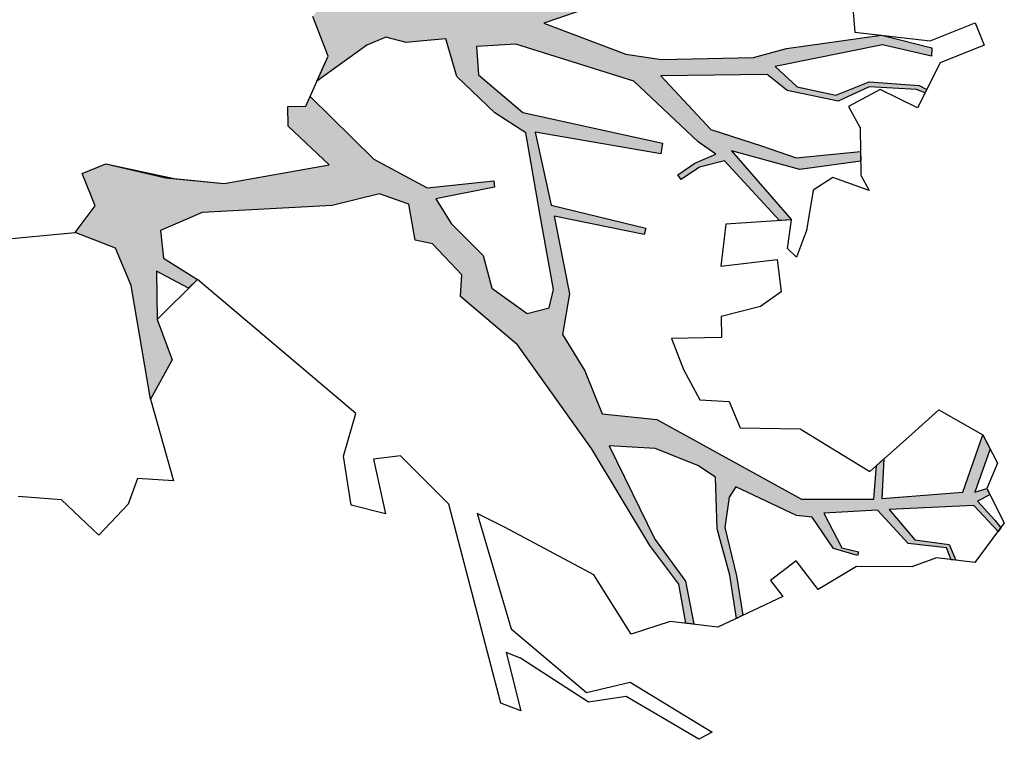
# Model space of a CAD drawing. Header units: feet. Extents: x 1377751 to 1381179, y 448542 to 452320.
# Tile 168 of 205: x 1377780.19 to 1377786.75, y 450241.24 to 450246.04. Entities that reach past the tile are written whole.
import ezdxf

# ---------------------------------------------------------------- set-up
doc = ezdxf.new("R2010")
doc.units = ezdxf.units.FT
doc.header["$MEASUREMENT"] = 0
doc.layers.add('MA- HONEY LOCUST TREE', color=3, linetype='Continuous')
doc.layers.add('VG_P_Cells', color=3, linetype='Continuous')

# ---------------------------------------------------------------- blocks, each defined once
blk = doc.blocks.new('HONEY LOCUST')
at = {"layer": 'MA- HONEY LOCUST TREE'}
h = blk.add_hatch(color=256, dxfattribs=at)
h.dxf.hatch_style = 1
edge = h.paths.add_edge_path()
edge.add_line((0.8085, 3.5453), (0.7696, 4.0607))
edge.add_line((0.7696, 4.0607), (0.6314, 4.6104))
edge.add_line((0.6314, 4.6104), (0.5026, 4.8031))
edge.add_line((0.5026, 4.8031), (0.2109, 4.9619))
edge.add_line((0.2109, 4.9619), (0.2039, 5.5273))
edge.add_line((0.2039, 5.5273), (0.2179, 5.5271))
edge.add_line((0.2179, 5.5271), (0.2493, 5.0074))
edge.add_line((0.2493, 5.0074), (0.5322, 4.855))
edge.add_line((0.5322, 4.855), (0.6364, 4.8914))
edge.add_line((0.6364, 4.8914), (0.5057, 5.4099))
edge.add_line((0.5057, 5.4099), (0.363, 5.5779))
edge.add_line((0.363, 5.5779), (0.2763, 5.5973))
edge.add_line((0.2763, 5.5973), (0.2805, 5.616))
edge.add_line((0.2805, 5.616), (0.3841, 5.5929))
edge.add_line((0.3841, 5.5929), (0.5169, 5.4469))
edge.add_line((0.5169, 5.4469), (0.5318, 5.5169))
edge.add_line((0.5318, 5.5169), (0.543, 5.5048))
edge.add_line((0.543, 5.5048), (0.5359, 5.4359))
edge.add_line((0.5359, 5.4359), (0.6832, 4.9115))
edge.add_line((0.6832, 4.9115), (0.7496, 4.6061))
edge.add_line((0.7496, 4.6061), (0.8749, 4.1504))
edge.add_line((0.8749, 4.1504), (0.9442, 3.8979))
edge.add_line((0.9442, 3.8979), (0.9636, 3.6505))
edge.add_line((0.9636, 3.6505), (1.2074, 3.7311))
edge.add_line((1.2074, 3.7311), (1.4297, 4.1168))
edge.add_line((1.4297, 4.1168), (1.4472, 4.6018))
edge.add_line((1.4472, 4.6018), (1.3296, 4.9445))
edge.add_line((1.3296, 4.9445), (0.9753, 5.393))
edge.add_line((0.9753, 5.393), (0.5625, 5.8956))
edge.add_line((0.5625, 5.8956), (0.3875, 5.9754))
edge.add_line((0.3875, 5.9754), (0.1346, 6.2614))
edge.add_line((0.1346, 6.2614), (0.2048, 6.3444))
edge.add_line((0.2048, 6.3444), (0.4732, 6.0805))
edge.add_line((0.4732, 6.0805), (0.5552, 6.0741))
edge.add_line((0.5552, 6.0741), (0.9249, 5.6888))
edge.add_line((0.9249, 5.6888), (1.4439, 5.0896))
edge.add_line((1.4439, 5.0896), (1.3326, 5.6272))
edge.add_line((1.3326, 5.6272), (1.3091, 5.7827))
edge.add_line((1.3091, 5.7827), (1.053, 6.2853))
edge.add_line((1.053, 6.2853), (1.0565, 6.4715))
edge.add_line((1.0565, 6.4715), (1.3877, 5.8777))
edge.add_line((1.3877, 5.8777), (1.4508, 5.9963))
edge.add_line((1.4508, 5.9963), (1.5535, 6.247))
edge.add_line((1.5535, 6.247), (1.5277, 6.474))
edge.add_line((1.5277, 6.474), (1.4478, 6.6782))
edge.add_line((1.4478, 6.6782), (1.4437, 6.8717))
edge.add_line((1.4437, 6.8717), (1.5044, 6.873))
edge.add_line((1.5044, 6.873), (1.5135, 6.679))
edge.add_line((1.5135, 6.679), (1.5833, 6.507))
edge.add_line((1.5833, 6.507), (1.6093, 6.3807))
edge.add_line((1.6093, 6.3807), (1.7184, 6.5637))
edge.add_line((1.7184, 6.5637), (1.8068, 6.5962))
edge.add_line((1.8068, 6.5962), (1.6934, 6.355))
edge.add_line((1.6934, 6.355), (1.6367, 6.1322))
edge.add_line((1.6367, 6.1322), (1.4739, 5.7701))
edge.add_line((1.4739, 5.7701), (1.6179, 5.1482))
edge.add_line((1.6179, 5.1482), (1.6881, 4.7956))
edge.add_line((1.6881, 4.7956), (1.9635, 5.309))
edge.add_line((1.9635, 5.309), (2.0308, 5.5411))
edge.add_line((2.0308, 5.5411), (2.0985, 6.1495))
edge.add_line((2.0985, 6.1495), (2.0689, 6.3766))
edge.add_line((2.0689, 6.3766), (2.0637, 7.0154))
edge.add_line((2.0637, 7.0154), (2.1918, 7.3378))
edge.add_line((2.1918, 7.3378), (2.2456, 7.3271))
edge.add_line((2.2456, 7.3271), (2.129, 7.0139))
edge.add_line((2.129, 7.0139), (2.1781, 6.2853))
edge.add_line((2.1781, 6.2853), (2.3304, 6.414))
edge.add_line((2.3304, 6.414), (2.4193, 6.6616))
edge.add_line((2.4193, 6.6616), (2.3606, 6.8935))
edge.add_line((2.3606, 6.8935), (2.4298, 7.2204))
edge.add_line((2.4298, 7.2204), (2.4615, 7.2677))
edge.add_line((2.4615, 7.2677), (2.482, 7.254))
edge.add_line((2.482, 7.254), (2.4543, 7.1979))
edge.add_line((2.4543, 7.1979), (2.3935, 6.8886))
edge.add_line((2.3935, 6.8886), (2.4609, 6.6708))
edge.add_line((2.4609, 6.6708), (2.3467, 6.3442))
edge.add_line((2.3467, 6.3442), (2.2218, 6.2252))
edge.add_line((2.2218, 6.2252), (2.1381, 5.5209))
edge.add_line((2.1381, 5.5209), (2.5367, 5.8053))
edge.add_line((2.5367, 5.8053), (2.6881, 6.1258))
edge.add_line((2.6881, 6.1258), (2.798, 6.3446))
edge.add_line((2.798, 6.3446), (2.8126, 6.7748))
edge.add_line((2.8126, 6.7748), (2.8785, 6.7671))
edge.add_line((2.8785, 6.7671), (2.8784, 6.357))
edge.add_line((2.8784, 6.357), (2.6959, 5.9226))
edge.add_line((2.6959, 5.9226), (3.204, 6.2589))
edge.add_line((3.204, 6.2589), (3.1984, 6.178))
edge.add_line((3.1984, 6.178), (2.7553, 5.8679))
edge.add_line((2.7553, 5.8679), (2.7754, 5.698))
edge.add_line((2.7754, 5.698), (2.8409, 5.5649))
edge.add_line((2.8409, 5.5649), (2.8056, 5.5476))
edge.add_line((2.8056, 5.5476), (2.7453, 5.6703))
edge.add_line((2.7453, 5.6703), (2.7038, 5.8157))
edge.add_line((2.7038, 5.8157), (2.6062, 5.7104))
edge.add_line((2.6062, 5.7104), (2.1492, 5.3384))
edge.add_line((2.1492, 5.3384), (1.8011, 4.5914))
edge.add_line((1.8011, 4.5914), (1.7825, 4.3309))
edge.add_line((1.7825, 4.3309), (1.97, 4.3175))
edge.add_line((1.97, 4.3175), (2.2591, 4.577))
edge.add_line((2.2591, 4.577), (2.583, 5.4732))
edge.add_line((2.583, 5.4732), (2.6518, 5.4526))
edge.add_line((2.6518, 5.4526), (2.3995, 4.6429))
edge.add_line((2.3995, 4.6429), (2.8957, 4.6835))
edge.add_line((2.8957, 4.6835), (3.1315, 5.2878))
edge.add_line((3.1315, 5.2878), (3.1715, 5.2718))
edge.add_line((3.1715, 5.2718), (2.9717, 4.6937))
edge.add_line((2.9717, 4.6937), (3.4963, 4.7274))
edge.add_line((3.4963, 4.7274), (3.7593, 4.6446))
edge.add_line((3.7593, 4.6446), (4.0184, 4.7596))
edge.add_line((4.0184, 4.7596), (4.3182, 4.8375))
edge.add_line((4.3182, 4.8375), (4.4039, 5.1931))
edge.add_line((4.4039, 5.1931), (5.0569, 6.0782))
edge.add_line((5.0569, 6.0782), (5.1205, 6.5562))
edge.add_line((5.1205, 6.5562), (4.9008, 6.6049))
edge.add_line((4.9008, 6.6049), (4.8641, 6.6592))
edge.add_line((4.8641, 6.6592), (5.1239, 6.611))
edge.add_line((5.1239, 6.611), (5.1524, 7.15))
edge.add_line((5.1524, 7.15), (4.7917, 7.3334))
edge.add_line((4.7917, 7.3334), (4.8919, 7.3692))
edge.add_line((4.8919, 7.3692), (5.1632, 7.2296))
edge.add_line((5.1632, 7.2296), (5.1494, 7.312))
edge.add_line((5.1494, 7.312), (5.1942, 7.3278))
edge.add_line((5.1942, 7.3278), (5.2254, 7.2394))
edge.add_line((5.2254, 7.2394), (5.367, 7.3381))
edge.add_line((5.367, 7.3381), (5.4212, 7.3701))
edge.add_line((5.4212, 7.3701), (5.443, 7.349))
edge.add_line((5.443, 7.349), (5.2498, 7.2118))
edge.add_line((5.2498, 7.2118), (5.2027, 6.6485))
edge.add_line((5.2027, 6.6485), (5.4263, 6.7917))
edge.add_line((5.4263, 6.7917), (5.4871, 7.0135))
edge.add_line((5.4871, 7.0135), (5.5965, 7.044))
edge.add_line((5.5965, 7.044), (5.5886, 7.0132))
edge.add_line((5.5886, 7.0132), (5.5072, 6.9929))
edge.add_line((5.5072, 6.9929), (5.4432, 6.7446))
edge.add_line((5.4432, 6.7446), (5.1962, 6.5702))
edge.add_line((5.1962, 6.5702), (5.17, 6.2133))
edge.add_line((5.17, 6.2133), (5.4133, 6.3014))
edge.add_line((5.4133, 6.3014), (5.4555, 6.4092))
edge.add_line((5.4555, 6.4092), (5.4791, 6.3988))
edge.add_line((5.4791, 6.3988), (5.4119, 6.2467))
edge.add_line((5.4119, 6.2467), (5.1856, 6.1324))
edge.add_line((5.1856, 6.1324), (5.1604, 6.0317))
edge.add_line((5.1604, 6.0317), (4.919, 5.656))
edge.add_line((4.919, 5.656), (4.9807, 5.6031))
edge.add_line((4.9807, 5.6031), (5.1776, 5.5474))
edge.add_line((5.1776, 5.5474), (5.5064, 5.582))
edge.add_line((5.5064, 5.582), (5.7723, 5.5897))
edge.add_line((5.7723, 5.5897), (5.7869, 5.5433))
edge.add_line((5.7869, 5.5433), (5.4952, 5.5384))
edge.add_line((5.4952, 5.5384), (5.1798, 5.4943))
edge.add_line((5.1798, 5.4943), (4.836, 5.5303))
edge.add_line((4.836, 5.5303), (4.7435, 5.4244))
edge.add_line((4.7435, 5.4244), (4.5935, 5.1561))
edge.add_line((4.5935, 5.1561), (4.536, 4.8558))
edge.add_line((4.536, 4.8558), (5.191, 5.0739))
edge.add_line((5.191, 5.0739), (5.4968, 5.2409))
edge.add_line((5.4968, 5.2409), (5.7884, 5.2574))
edge.add_line((5.7884, 5.2574), (5.7753, 5.2062))
edge.add_line((5.7753, 5.2062), (5.5105, 5.1945))
edge.add_line((5.5105, 5.1945), (5.2289, 5.0361))
edge.add_line((5.2289, 5.0361), (4.5377, 4.7353))
edge.add_line((4.5377, 4.7353), (3.7881, 4.3389))
edge.add_line((3.7881, 4.3389), (3.4185, 4.0035))
edge.add_line((3.4185, 4.0035), (3.2773, 4.0328))
edge.add_line((3.2773, 4.0328), (3.0468, 3.8646))
edge.add_line((3.0468, 3.8646), (3.0069, 3.754))
edge.add_line((3.0069, 3.754), (2.7632, 3.7451))
edge.add_line((2.7632, 3.7451), (2.6701, 3.5592))
edge.add_line((2.6701, 3.5592), (2.7048, 3.2371))
edge.add_line((2.7048, 3.2371), (2.6373, 2.3707))
edge.add_line((2.6373, 2.3707), (2.7195, 2.0795))
edge.add_line((2.7195, 2.0795), (2.9029, 2.0751))
edge.add_line((2.9029, 2.0751), (3.0738, 2.281))
edge.add_line((3.0738, 2.281), (3.1241, 2.2151))
edge.add_line((3.1241, 2.2151), (2.9834, 2.017))
edge.add_line((2.9834, 2.017), (3.3042, 1.9794))
edge.add_line((3.3042, 1.9794), (3.5825, 2.0438))
edge.add_line((3.5825, 2.0438), (3.8228, 1.865))
edge.add_line((3.8228, 1.865), (3.055, 1.8382))
edge.add_line((3.055, 1.8382), (2.7955, 1.7668))
edge.add_line((2.7955, 1.7668), (2.6576, 1.5135))
edge.add_line((2.6576, 1.5135), (2.4972, 1.6694))
edge.add_line((2.4972, 1.6694), (2.2725, 1.6124))
edge.add_line((2.2725, 1.6124), (2.2308, 1.7768))
edge.add_line((2.2308, 1.7768), (2.3878, 2.217))
edge.add_line((2.3878, 2.217), (2.4653, 2.5425))
edge.add_line((2.4653, 2.5425), (2.4337, 3.2512))
edge.add_line((2.4337, 3.2512), (2.1421, 3.015))
edge.add_line((2.1421, 3.015), (2.0118, 3.0302))
edge.add_line((2.0118, 3.0302), (2.0257, 3.149))
edge.add_line((2.0257, 3.149), (1.9661, 3.1859))
edge.add_line((1.9661, 3.1859), (2.4347, 3.5524))
edge.add_line((2.4347, 3.5524), (2.6709, 3.8792))
edge.add_line((2.6709, 3.8792), (2.6844, 4.3261))
edge.add_line((2.6844, 4.3261), (2.7264, 4.3248))
edge.add_line((2.7264, 4.3248), (2.7523, 3.9279))
edge.add_line((2.7523, 3.9279), (2.9276, 4.0069))
edge.add_line((2.9276, 4.0069), (3.1679, 4.1905))
edge.add_line((3.1679, 4.1905), (3.3913, 4.2188))
edge.add_line((3.3913, 4.2188), (3.5904, 4.429))
edge.add_line((3.5904, 4.429), (3.5719, 4.5799))
edge.add_line((3.5719, 4.5799), (3.4551, 4.6254))
edge.add_line((3.4551, 4.6254), (2.9537, 4.6026))
edge.add_line((2.9537, 4.6026), (2.3954, 4.5807))
edge.add_line((2.3954, 4.5807), (2.2353, 4.3934))
edge.add_line((2.2353, 4.3934), (1.9636, 4.1745))
edge.add_line((1.9636, 4.1745), (1.7049, 4.1343))
edge.add_line((1.7049, 4.1343), (1.6977, 3.9594))
edge.add_line((1.6977, 3.9594), (1.694, 3.8687))
edge.add_line((1.694, 3.8687), (1.6409, 3.739))
edge.add_line((1.6409, 3.739), (1.6756, 3.6062))
edge.add_line((1.6756, 3.6062), (1.8707, 3.2449))
edge.add_line((1.8707, 3.2449), (1.7156, 3.3409))
edge.add_line((1.7156, 3.3409), (1.4402, 3.2756))
edge.add_line((1.4402, 3.2756), (1.351, 3.3548))
edge.add_line((1.351, 3.3548), (1.2916, 3.4934))
edge.add_line((1.2916, 3.4934), (1.0389, 3.4587))
edge.add_line((1.0389, 3.4587), (0.8085, 3.5453))
for p, q in [((2.0649, 7.6456, 17.4963), (2.2198, 7.6846, 17.4963)), ((2.2198, 7.6846, 17.4963), (2.2971, 7.378, 17.4963)), ((2.1436, 7.3334, 17.4963), (2.0649, 7.6456, 17.4963)), ((2.2971, 7.378, 17.4963), (2.5765, 7.1905, 17.4963)), ((4.7917, 7.3334, 17.4963), (4.992, 7.4049, 17.4963)), ((4.7917, 7.3334, 17.4963), (4.8919, 7.3692, 17.4963)), ((4.8919, 7.3692, 17.4963), (5.1632, 7.2296, 17.4963)), ((4.992, 7.4049, 17.4963), (5.1494, 7.312, 17.4963)), ((5.1494, 7.312, 17.4963), (5.3926, 7.3977, 17.4963)), ((5.367, 7.3381, 17.4963), (5.4212, 7.3701, 17.4963)), ((5.3926, 7.3977, 17.4963), (5.6287, 7.1691, 17.4963)), ((5.4212, 7.3701, 17.4963), (5.443, 7.349, 17.4963)), ((2.0202, 6.8426, 17.4963), (2.1436, 7.3334, 17.4963)), ((2.0637, 7.0154, 17.4963), (2.1918, 7.3378, 17.4963)), ((2.2456, 7.3271, 17.4963), (2.129, 7.0139, 17.4963)), ((2.1918, 7.3378, 17.4963), (2.2456, 7.3271, 17.4963)), ((4.5894, 7.0656, 17.4963), (4.7917, 7.3334, 17.4963)), ((5.1524, 7.15, 17.4963), (4.7917, 7.3334, 17.4963)), ((5.1494, 7.312, 17.4963), (5.1942, 7.3278, 17.4963)), ((5.1632, 7.2296, 17.4963), (5.1494, 7.312, 17.4963)), ((5.1942, 7.3278, 17.4963), (5.2254, 7.2394, 17.4963)), ((5.2254, 7.2394, 17.4963), (5.367, 7.3381, 17.4963)), ((5.443, 7.349, 17.4963), (5.2498, 7.2118, 17.4963)), ((2.3606, 6.8935, 17.4963), (2.4298, 7.2204, 17.4963)), ((2.4298, 7.2204, 17.4963), (2.4615, 7.2677, 17.4963)), ((2.482, 7.254, 17.4963), (2.4543, 7.1979, 17.4963)), ((2.4615, 7.2677, 17.4963), (2.482, 7.254, 17.4963)), ((2.4543, 7.1979, 17.4963), (2.3935, 6.8886, 17.4963)), ((2.5765, 7.1905, 17.4963), (2.4208, 6.9584, 17.4963)), ((5.2498, 7.2118, 17.4963), (5.2027, 6.6485, 17.4963)), ((5.6287, 7.1691, 17.4963), (5.5643, 6.919, 17.4963)), ((5.1239, 6.611, 17.4963), (5.1524, 7.15, 17.4963)), ((4.7416, 6.8404, 17.4963), (4.5894, 7.0656, 17.4963)), ((5.4871, 7.0135, 17.4963), (5.5965, 7.044, 17.4963)), ((5.5965, 7.044, 17.4963), (5.5886, 7.0132, 17.4963)), ((2.0689, 6.3766, 17.4963), (2.0637, 7.0154, 17.4963)), ((2.129, 7.0139, 17.4963), (2.1781, 6.2853, 17.4963)), ((2.4208, 6.9584, 17.4963), (2.5065, 6.7355, 17.4963)), ((5.4263, 6.7917, 17.4963), (5.4871, 7.0135, 17.4963)), ((5.5072, 6.9929, 17.4963), (5.4432, 6.7446, 17.4963)), ((5.5886, 7.0132, 17.4963), (5.5072, 6.9929, 17.4963)), ((2.4193, 6.6616, 17.4963), (2.3606, 6.8935, 17.4963)), ((5.5643, 6.919, 17.4963), (5.6001, 6.7475, 17.4963)), ((1.8861, 6.8483, 17.4963), (2.0202, 6.8426, 17.4963)), ((2.3935, 6.8886, 17.4963), (2.4609, 6.6708, 17.4963)), ((4.9348, 6.5545, 17.4963), (4.7416, 6.8404, 17.4963)), ((2.5065, 6.7355, 17.4963), (2.6562, 6.7931, 17.4963)), ((2.6562, 6.7931, 17.4963), (2.969, 6.7565, 17.4963)), ((2.798, 6.3446, 17.4963), (2.8126, 6.7748, 17.4963)), ((2.8126, 6.7748, 17.4963), (2.8785, 6.7671, 17.4963)), ((2.8785, 6.7671, 17.4963), (2.8784, 6.357, 17.4963)), ((3.0788, 6.7964, 17.4963), (2.9604, 6.5685, 17.4963)), ((2.969, 6.7565, 17.4963), (3.0788, 6.7964, 17.4963)), ((5.2027, 6.6485, 17.4963), (5.4263, 6.7917, 17.4963)), ((5.4432, 6.7446, 17.4963), (5.1962, 6.5702, 17.4963)), ((5.6001, 6.7475, 17.4963), (5.55, 6.383, 17.4963)), ((2.3304, 6.414, 17.4963), (2.4193, 6.6616, 17.4963)), ((2.4609, 6.6708, 17.4963), (2.3467, 6.3442, 17.4963)), ((4.9008, 6.6049, 17.4963), (4.8641, 6.6592, 17.4963)), ((4.8641, 6.6592, 17.4963), (5.1239, 6.611, 17.4963)), ((2.9604, 6.5685, 17.4963), (3.0262, 6.4282, 17.4963)), ((5.1205, 6.5562, 17.4963), (4.9008, 6.6049, 17.4963)), ((5.1962, 6.5702, 17.4963), (5.17, 6.2133, 17.4963)), ((4.5914, 6.1329, 17.4963), (4.9348, 6.5545, 17.4963)), ((5.0569, 6.0782, 17.4963), (5.1205, 6.5562, 17.4963)), ((2.0985, 6.1495, 17.4963), (2.0689, 6.3766, 17.4963)), ((2.1781, 6.2853, 17.4963), (2.3304, 6.414, 17.4963)), ((3.0262, 6.4282, 17.4963), (3.288, 6.348, 17.4963)), ((5.4791, 6.3988, 17.4963), (5.4119, 6.2467, 17.4963)), ((5.4133, 6.3014, 17.4963), (5.4555, 6.4092, 17.4963)), ((5.4555, 6.4092, 17.4963), (5.4791, 6.3988, 17.4963)), ((5.55, 6.383, 17.4963), (5.6695, 6.1098, 17.4963)), ((2.3467, 6.3442, 17.4963), (2.2218, 6.2252, 17.4963)), ((2.6881, 6.1258, 17.4963), (2.798, 6.3446, 17.4963)), ((2.8784, 6.357, 17.4963), (2.6959, 5.9226, 17.4963)), ((3.288, 6.348, 17.4963), (3.4554, 6.2589, 17.4963)), ((5.17, 6.2133, 17.4963), (5.4133, 6.3014, 17.4963)), ((2.6959, 5.9226, 17.4963), (3.204, 6.2589, 17.4963)), ((3.204, 6.2589, 17.4963), (3.1736, 5.82, 17.4963)), ((3.204, 6.2589, 17.4963), (3.1984, 6.178, 17.4963)), ((3.3891, 6.2064, 17.4963), (3.204, 6.2589, 17.4963)), ((3.4554, 6.2589, 17.4963), (3.3891, 6.2064, 17.4963)), ((5.4119, 6.2467, 17.4963), (5.1856, 6.1324, 17.4963)), ((2.2218, 6.2252, 17.4963), (2.1381, 5.5209, 17.4963)), ((3.1984, 6.178, 17.4963), (2.7553, 5.8679, 17.4963)), ((2.0308, 5.5411, 17.4963), (2.0985, 6.1495, 17.4963)), ((2.5367, 5.8053, 17.4963), (2.6881, 6.1258, 17.4963)), ((3.4471, 5.751, 17.4963), (3.4527, 6.1291, 17.4963)), ((3.4527, 6.1291, 17.4963), (3.6706, 6.1259, 17.4963)), ((3.6706, 6.1259, 17.4963), (3.7483, 5.9773, 17.4963)), ((4.533, 5.7364, 17.4963), (4.5914, 6.1329, 17.4963)), ((5.1856, 6.1324, 17.4963), (5.1604, 6.0317, 17.4963)), ((5.6695, 6.1098, 17.4963), (5.4592, 5.9895, 17.4963)), ((4.4039, 5.1931, 17.4963), (5.0569, 6.0782, 17.4963)), ((3.7483, 5.9773, 17.4963), (3.7813, 5.7085, 17.4963)), ((5.1604, 6.0317, 17.4963), (4.919, 5.656, 17.4963)), ((5.4592, 5.9895, 17.4963), (5.5664, 5.8022, 17.4963)), ((2.7553, 5.8679, 17.4963), (2.7754, 5.698, 17.4963)), ((5.5664, 5.8022, 17.4963), (5.6841, 5.8695, 17.4963)), ((5.6841, 5.8695, 17.4963), (5.8281, 5.4125, 17.4963)), ((2.1381, 5.5209, 17.4963), (2.5367, 5.8053, 17.4963)), ((2.7038, 5.8157, 17.4963), (2.6062, 5.7104, 17.4963)), ((2.7453, 5.6703, 17.4963), (2.7038, 5.8157, 17.4963)), ((3.1736, 5.82, 17.4963), (3.4471, 5.751, 17.4963)), ((2.6062, 5.7104, 17.4963), (2.1492, 5.3384, 17.4963)), ((4.3477, 5.6866, 17.4963), (4.533, 5.7364, 17.4963)), ((2.8056, 5.5476, 17.4963), (2.7453, 5.6703, 17.4963)), ((2.7754, 5.698, 17.4963), (2.8409, 5.5649, 17.4963)), ((3.7813, 5.7085, 17.4963), (3.919, 5.6933, 17.4963)), ((3.919, 5.6933, 17.4963), (3.8826, 5.3615, 17.4963)), ((4.3121, 5.4944, 17.4963), (4.3477, 5.6866, 17.4963)), ((4.919, 5.656, 17.4963), (4.9807, 5.6031, 17.4963)), ((4.9807, 5.6031, 17.4963), (5.1776, 5.5474, 17.4963)), ((5.1776, 5.5474, 17.4963), (5.5064, 5.582, 17.4963)), ((5.5064, 5.582, 17.4963), (5.7723, 5.5897, 17.4963)), ((5.7723, 5.5897, 17.4963), (5.7869, 5.5433, 17.4963)), ((1.9635, 5.309, 17.4963), (2.0308, 5.5411, 17.4963)), ((2.8409, 5.5649, 17.4963), (2.8056, 5.5476, 17.4963)), ((4.836, 5.5303, 17.4963), (4.7435, 5.4244, 17.4963)), ((5.1798, 5.4943, 17.4963), (4.836, 5.5303, 17.4963)), ((5.4952, 5.5384, 17.4963), (5.1798, 5.4943, 17.4963)), ((5.7869, 5.5433, 17.4963), (5.4952, 5.5384, 17.4963)), ((2.2591, 4.577, 17.4963), (2.583, 5.4732, 17.4963)), ((2.6518, 5.4526, 17.4963), (2.3995, 4.6429, 17.4963)), ((2.583, 5.4732, 17.4963), (2.6518, 5.4526, 17.4963)), ((4.0965, 5.4141, 17.4963), (4.3121, 5.4944, 17.4963)), ((3.8826, 5.3615, 17.4963), (4.0965, 5.4141, 17.4963)), ((4.7435, 5.4244, 17.4963), (4.5935, 5.1561, 17.4963)), ((5.8281, 5.4125, 17.4963), (5.7487, 5.1023, 17.4963)), ((2.1492, 5.3384, 17.4963), (1.8011, 4.5914, 17.4963)), ((1.6881, 4.7956, 17.4963), (1.9635, 5.309, 17.4963)), ((2.8957, 4.6835, 17.4963), (3.1315, 5.2878, 17.4963)), ((3.1715, 5.2718, 17.4963), (2.9717, 4.6937, 17.4963)), ((3.1315, 5.2878, 17.4963), (3.1715, 5.2718, 17.4963)), ((5.4968, 5.2409, 17.4963), (5.7884, 5.2574, 17.4963)), ((5.7884, 5.2574, 17.4963), (5.7753, 5.2062, 17.4963)), ((6.115, 4.7854, 17.4963), (6.5172, 5.2825, 17.4963)), ((6.5172, 5.2825, 17.4963), (6.5525, 5.1894, 17.4963)), ((4.3182, 4.8375, 17.4963), (4.4039, 5.1931, 17.4963)), ((5.191, 5.0739, 17.4963), (5.4968, 5.2409, 17.4963)), ((5.5105, 5.1945, 17.4963), (5.2289, 5.0361, 17.4963)), ((5.7753, 5.2062, 17.4963), (5.5105, 5.1945, 17.4963)), ((6.5525, 5.1894, 17.4963), (6.2057, 4.7472, 17.4963)), ((1.6179, 5.1482, 17.4963), (1.6881, 4.7956, 17.4963)), ((4.5935, 5.1561, 17.4963), (4.536, 4.8558, 17.4963)), ((4.536, 4.8558, 17.4963), (5.191, 5.0739, 17.4963)), ((5.7487, 5.1023, 17.4963), (5.7992, 4.8355, 17.4963)), ((5.2289, 5.0361, 17.4963), (4.5377, 4.7353, 17.4963)), ((4.0184, 4.7596, 17.4963), (4.3182, 4.8375, 17.4963)), ((5.7992, 4.8355, 17.4963), (5.3732, 4.6407, 17.4963)), ((2.9717, 4.6937, 17.4963), (3.4963, 4.7274, 17.4963)), ((3.4963, 4.7274, 17.4963), (3.7593, 4.6446, 17.4963)), ((3.7593, 4.6446, 17.4963), (4.0184, 4.7596, 17.4963)), ((4.5377, 4.7353, 17.4963), (3.7881, 4.3389, 17.4963)), ((6.1441, 4.488, 17.4963), (6.115, 4.7854, 17.4963)), ((6.2057, 4.7472, 17.4963), (6.2102, 4.492, 17.4963)), ((2.3995, 4.6429, 17.4963), (2.8957, 4.6835, 17.4963)), ((2.9537, 4.6026, 17.4963), (2.3954, 4.5807, 17.4963)), ((3.4551, 4.6254, 17.4963), (2.9537, 4.6026, 17.4963)), ((3.5719, 4.5799, 17.4963), (3.4551, 4.6254, 17.4963)), ((5.3732, 4.6407, 17.4963), (4.9829, 4.0963, 17.4963)), ((1.8011, 4.5914, 17.4963), (1.7825, 4.3309, 17.4963)), ((1.97, 4.3175, 17.4963), (2.2591, 4.577, 17.4963)), ((2.3954, 4.5807, 17.4963), (2.2353, 4.3934, 17.4963)), ((3.5904, 4.429, 17.4963), (3.5719, 4.5799, 17.4963)), ((5.6575, 4.0456, 17.4963), (6.1441, 4.488, 17.4963)), ((6.2102, 4.492, 17.4963), (5.8588, 4.0817, 17.4963)), ((3.3913, 4.2188, 17.4963), (3.5904, 4.429, 17.4963)), ((2.2353, 4.3934, 17.4963), (1.9636, 4.1745, 17.4963)), ((3.7881, 4.3389, 17.4963), (3.4185, 4.0035, 17.4963)), ((1.7825, 4.3309, 17.4963), (1.97, 4.3175, 17.4963)), ((2.6709, 3.8792, 17.4963), (2.6844, 4.3261, 17.4963)), ((2.6844, 4.3261, 17.4963), (2.7264, 4.3248, 17.4963)), ((2.7264, 4.3248, 17.4963), (2.7523, 3.9279, 17.4963)), ((3.1679, 4.1905, 17.4963), (3.3913, 4.2188, 17.4963)), ((1.9636, 4.1745, 17.4963), (1.7049, 4.1343, 17.4963)), ((2.9276, 4.0069, 17.4963), (3.1679, 4.1905, 17.4963)), ((1.7049, 4.1343, 17.4963), (1.6977, 3.9594, 17.4963)), ((4.9829, 4.0963, 17.4963), (4.866, 3.9223, 17.4963)), ((5.8588, 4.0817, 17.4963), (5.8092, 3.9932, 17.4963)), ((2.7523, 3.9279, 17.4963), (2.9276, 4.0069, 17.4963)), ((3.2773, 4.0328, 17.4963), (3.0468, 3.8646, 17.4963)), ((3.4185, 4.0035, 17.4963), (3.2773, 4.0328, 17.4963)), ((4.866, 3.9223, 17.4963), (5.6575, 4.0456, 17.4963)), ((5.8092, 3.9932, 17.4963), (6.2065, 4.0373, 17.4963)), ((6.2065, 4.0373, 17.4963), (6.1403, 3.9123, 17.4963)), ((1.6977, 3.9594, 17.4963), (1.694, 3.8687, 17.4963)), ((2.4347, 3.5524, 17.4963), (2.6709, 3.8792, 17.4963)), ((6.1403, 3.9123, 17.4963), (4.7792, 3.7433, 17.4963)), ((1.694, 3.8687, 17.4963), (1.6409, 3.739, 17.4963)), ((3.0468, 3.8646, 17.4963), (3.0069, 3.754, 17.4963)), ((2.7632, 3.7451, 17.4963), (2.6701, 3.5592, 17.4963)), ((3.0069, 3.754, 17.4963), (2.7632, 3.7451, 17.4963)), ((4.7792, 3.7433, 17.4963), (4.4178, 3.467, 17.4963)), ((1.6409, 3.739, 17.4963), (1.6756, 3.6062, 17.4963)), ((1.6756, 3.6062, 17.4963), (1.8707, 3.2449, 17.4963)), ((1.9661, 3.1859, 17.4963), (2.4347, 3.5524, 17.4963)), ((2.6701, 3.5592, 17.4963), (2.7048, 3.2371, 17.4963)), ((4.4178, 3.467, 17.4963), (4.4156, 3.2866, 17.4963)), ((1.7156, 3.3409, 17.4963), (1.4402, 3.2756, 17.4963)), ((1.7156, 3.3409, 17.4963), (1.4402, 3.2756, 17.4963)), ((2.0257, 3.149, 17.4963), (1.7156, 3.3409, 17.4963)), ((1.8707, 3.2449, 17.4963), (1.7156, 3.3409, 17.4963)), ((4.4156, 3.2866, 17.4963), (4.7877, 3.3171, 17.4963)), ((4.7877, 3.3171, 17.4963), (4.6993, 3.0988, 17.4963)), ((2.4337, 3.2512, 17.4963), (2.1421, 3.015, 17.4963)), ((2.4337, 3.2512, 17.4963), (2.1421, 3.015, 17.4963)), ((2.4653, 2.5425, 17.4963), (2.4337, 3.2512, 17.4963)), ((2.4653, 2.5425, 17.4963), (2.4337, 3.2512, 17.4963)), ((2.7048, 3.2371, 17.4963), (2.6373, 2.3707, 17.4963)), ((2.0257, 3.149, 17.4963), (1.9661, 3.1859, 17.4963)), ((4.0995, 3.2103, 17.4963), (3.6632, 2.815, 17.4963)), ((4.3692, 3.0895, 17.4963), (4.0995, 3.2103, 17.4963)), ((2.0118, 3.0302, 17.4963), (2.0257, 3.149, 17.4963)), ((2.0118, 3.0302, 17.4963), (2.0257, 3.149, 17.4963)), ((4.6993, 3.0988, 17.4963), (4.3692, 3.0895, 17.4963)), ((2.1421, 3.015, 17.4963), (2.0118, 3.0302, 17.4963)), ((2.1421, 3.015, 17.4963), (2.0118, 3.0302, 17.4963)), ((3.6632, 2.815, 17.4963), (3.0738, 2.281, 17.4963)), ((2.3746, 2.1615, 17.4963), (2.4653, 2.5425, 17.4963)), ((2.3878, 2.217, 17.4963), (2.4653, 2.5425, 17.4963)), ((2.6373, 2.3707, 17.4963), (2.7195, 2.0795, 17.4963)), ((2.9029, 2.0751, 17.4963), (3.0738, 2.281, 17.4963)), ((3.0738, 2.281, 17.4963), (3.3042, 1.9794, 17.4963)), ((3.0738, 2.281, 17.4963), (3.1241, 2.2151, 17.4963)), ((2.2308, 1.7768, 17.4963), (2.3878, 2.217, 17.4963)), ((3.1241, 2.2151, 17.4963), (2.9834, 2.017, 17.4963)), ((2.2308, 1.7768, 17.4963), (2.3746, 2.1615, 17.4963)), ((2.7195, 2.0795, 17.4963), (2.9029, 2.0751, 17.4963)), ((3.3042, 1.9794, 17.4963), (3.5825, 2.0438, 17.4963)), ((3.3042, 1.9794, 17.4963), (3.5825, 2.0438, 17.4963)), ((3.5825, 2.0438, 17.4963), (3.8228, 1.865, 17.4963)), ((3.5825, 2.0438, 17.4963), (3.8228, 1.865, 17.4963)), ((2.9834, 2.017, 17.4963), (3.3042, 1.9794, 17.4963)), ((3.8228, 1.865, 17.4963), (4.3834, 1.945, 17.4963)), ((4.3834, 1.945, 17.4963), (4.3363, 1.7097, 17.4963)), ((3.055, 1.8382, 17.4963), (2.7955, 1.7668, 17.4963)), ((3.8228, 1.865, 17.4963), (3.055, 1.8382, 17.4963)), ((2.2725, 1.6124, 17.4963), (2.2308, 1.7768, 17.4963)), ((2.2725, 1.6124, 17.4963), (2.2308, 1.7768, 17.4963)), ((2.7955, 1.7668, 17.4963), (2.6576, 1.5135, 17.4963)), ((4.3363, 1.7097, 17.4963), (4.4965, 1.625, 17.4963)), ((2.4972, 1.6694, 17.4963), (2.2725, 1.6124, 17.4963)), ((2.4972, 1.6694, 17.4963), (2.2725, 1.6124, 17.4963)), ((2.6576, 1.5135, 17.4963), (2.4972, 1.6694, 17.4963)), ((2.6576, 1.5135, 17.4963), (2.4972, 1.6694, 17.4963)), ((4.4965, 1.625, 17.4963), (4.6755, 1.4038, 17.4963)), ((2.6326, 0.9269, 17.4963), (2.6576, 1.5135, 17.4963)), ((4.6755, 1.4038, 17.4963), (4.4097, 1.1887, 17.4963)), ((4.4097, 1.1887, 17.4963), (4.3504, 0.905, 17.4963))]:
    blk.add_line(p, q, dxfattribs=at)

msp = doc.modelspace()

# ---------------------------------------------------------------- block references
at = {"layer": 'VG_P_Cells', "rotation": 277.5930949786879}
msp.add_blockref('HONEY LOCUST', (1377778.7095, 450247.0519, 8.7481), dxfattribs=at)

doc.saveas('drawing.dxf')
